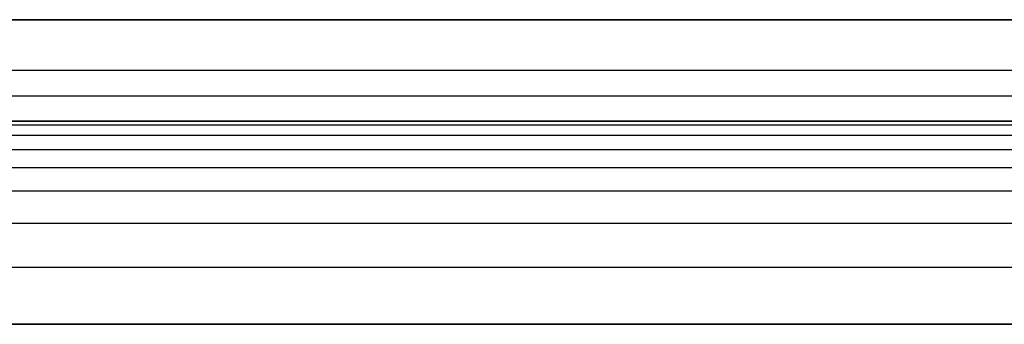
# Model space of a CAD drawing. Header units: millimetres. Extents: x -2489 to -2089, y -61 to 330.
# Tile 176 of 256: x -2459 to -2440, y 264 to 270. Entities that reach past the tile are written whole.
import ezdxf

# ---------------------------------------------------------------- set-up
doc = ezdxf.new("R2010")
doc.units = ezdxf.units.MM
doc.layers.add('Layer 01', color=7, linetype='Continuous', true_color=0x000000)

msp = doc.modelspace()

# ---------------------------------------------------------------- linework, layer by layer
at = {"layer": 'Layer 01'}
for p, q in [((-2466.189, 270, 5), (-2288.829, 270, 5)), ((-2288.829, 269), (-2487.829, 269)), ((-2466.189, 268, 5), (-2288.829, 268, 5)), ((-2488.829, 264, 15), (-2288.829, 264, 15))]:
    msp.add_line(p, q, dxfattribs=at)
for points, degree in [([(-2288.829, 270, 10), (-2388.829, 270, 10), (-2488.829, 270, 10)], 2), ([(-2487.829, 270), (-2388.329, 270), (-2288.829, 270)], 2), ([(-2488.829, 268.5, 14.5), (-2388.829, 268.5, 14.5), (-2288.829, 268.5, 14.5)], 2), ([(-2488.829, 268, 10), (-2422.163, 268, 10), (-2355.496, 268, 10), (-2288.829, 268, 10)], 3), ([(-2488.829, 267.926, 11.123), (-2388.829, 267.926, 11.123), (-2288.829, 267.926, 11.123)], 2), ([(-2288.829, 268), (-2388.329, 268), (-2487.829, 268)], 2), ([(-2488.829, 267.728, 11.993), (-2388.829, 267.728, 11.993), (-2288.829, 267.728, 11.993)], 2), ([(-2488.829, 267.441, 12.627), (-2388.829, 267.441, 12.627), (-2288.829, 267.441, 12.627)], 2), ([(-2488.829, 267.086, 13.086), (-2388.829, 267.086, 13.086), (-2288.829, 267.086, 13.086)], 2), ([(-2488.829, 266.627, 13.441), (-2388.829, 266.627, 13.441), (-2288.829, 266.627, 13.441)], 2), ([(-2488.829, 265.993, 13.728), (-2388.829, 265.993, 13.728), (-2288.829, 265.993, 13.728)], 2), ([(-2488.829, 265.123, 13.926), (-2388.829, 265.123, 13.926), (-2288.829, 265.123, 13.926)], 2), ([(-2488.829, 264, 16), (-2388.829, 264, 16), (-2288.829, 264, 16)], 2), ([(-2288.829, 264, 14), (-2355.496, 264, 14), (-2422.163, 264, 14), (-2488.829, 264, 14)], 3), ([(-2288.829, 264, 16), (-2388.829, 264, 16), (-2488.829, 264, 16)], 2), ([(-2288.829, 264, 14), (-2388.829, 264, 14), (-2488.829, 264, 14)], 2)]:
    msp.add_open_spline(points, degree=degree, dxfattribs=at)

doc.saveas('drawing.dxf')
